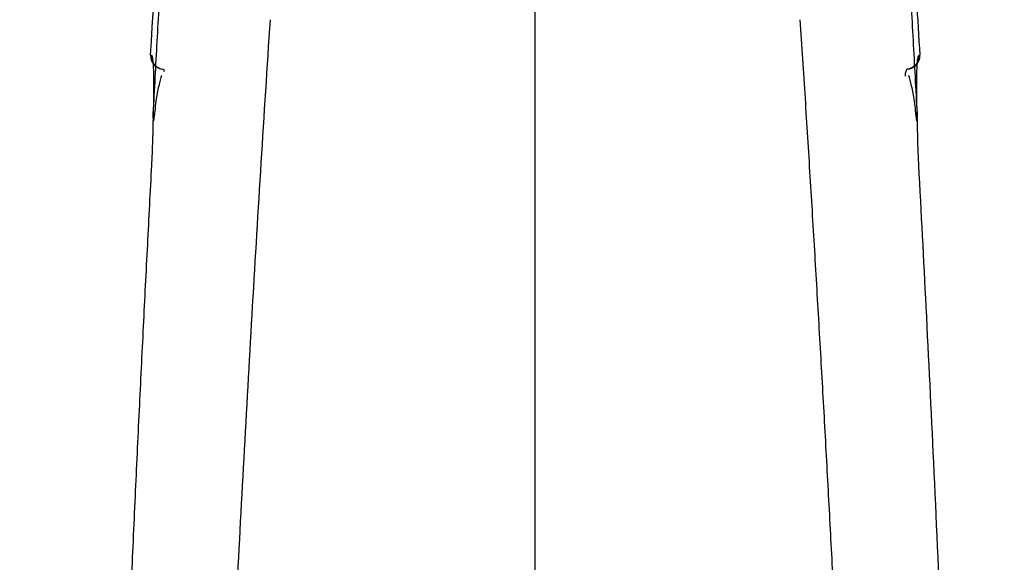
# Model space of a CAD drawing. Header units: millimetres. Extents: x 0 to 5588, y 0 to 4318.
# Tile 13 of 37: x 2479 to 2516, y 2383 to 2403. Entities that reach past the tile are written whole.
import ezdxf

# ---------------------------------------------------------------- set-up
doc = ezdxf.new("R2010")
doc.units = ezdxf.units.MM
doc.header["$LTSCALE"] = 20
doc.layers.add('DIMENSIONS', color=140, linetype='Continuous', lineweight=25)
doc.styles.add('SLDTEXTSTYLE0', font='TXT', dxfattribs={"width": 0.7})
doc.dimstyles.new('SLDDIMSTYLE1', dxfattribs={"dimtxt": 43.160156, "dimasz": 66.04, "dimexe": 0, "dimexo": 0.0625, "dimgap": 10.790039, "dimtad": 0, "dimtih": 1, "dimtoh": 1, "dimdec": 1, "dimrnd": 1e-09, "dimzin": 12, "dimdsep": 46, "dimtxsty": 'SLDTEXTSTYLE0', "dimsah": 1, "dimcen": 0.09, "dimadec": 0, "dimazin": 3, "dimtfac": 1, "dimtdec": 1, "dimtmove": 0, "dimatfit": 0, "dimfxl": 0, "dimfrac": 2, "dimtolj": 1, "dimtzin": 12, "dimarcsym": 0})
doc.dimstyles.new('SLDDIMSTYLE3', dxfattribs={"dimtxt": 43.160156, "dimasz": 66.04, "dimexe": 0, "dimexo": 0.0625, "dimgap": 10.790039, "dimtad": 0, "dimtih": 1, "dimtoh": 1, "dimdec": 1, "dimrnd": 1e-09, "dimzin": 4, "dimdsep": 46, "dimtxsty": 'SLDTEXTSTYLE0', "dimsah": 1, "dimcen": 0.09, "dimadec": 0, "dimazin": 1, "dimtfac": 1, "dimtdec": 1, "dimtmove": 0, "dimatfit": 0, "dimfxl": 0, "dimfrac": 2, "dimtolj": 1, "dimtzin": 12, "dimarcsym": 0})

# ---------------------------------------------------------------- blocks, each defined once
blk = doc.blocks.new('_D_2')
at = {"layer": 'DIMENSIONS'}
for p, q in [((2757.551, 2431.141), (2757.552, 2558.141)), ((2523.583, 2431.142), (2821.051, 2431.141)), ((2675.471, 2319.951), (2660.978, 2319.951)), ((2660.978, 2319.951), (2660.978, 2251.356)), ((2839.631, 2319.951), (2854.124, 2319.951)), ((2854.124, 2319.951), (2854.124, 2251.356)), ((2660.978, 2251.356), (2675.471, 2251.356)), ((2854.124, 2251.356), (2839.631, 2251.356)), ((2523.582, 2171.34), (2821.05, 2171.34)), ((2757.55, 2171.34), (2757.55, 2044.34))]:
    blk.add_line(p, q, dxfattribs=at)
for points in [[(2757.551, 2431.141), (2767.711, 2497.181), (2747.391, 2497.181)], [(2757.55, 2171.34), (2747.39, 2105.3), (2767.71, 2105.3)]]:
    blk.add_solid(points, dxfattribs=at)
at = {"layer": 'DIMENSIONS', "char_height": 42.3333, "attachment_point": 1, "style": 'SLDTEXTSTYLE0'}
for s, insert in [('259.8', (2675.471, 2384.184)), ('10.23', (2675.471, 2305.926))]:
    blk.add_mtext(s, dxfattribs=dict(at, insert=insert))
blk = doc.blocks.new('_D_4')
at = {"layer": 'DIMENSIONS'}
for p, q in [((2498.182, 2336.681), (2498.182, 2736.784)), ((2498.182, 2673.284), (2371.182, 2673.284)), ((2520.182, 2673.284), (2634.94, 2673.284)), ((2693.424, 2673.284), (2678.93, 2673.284)), ((2678.93, 2673.284), (2678.93, 2604.688)), ((2821.678, 2673.284), (2836.171, 2673.284)), ((2836.171, 2673.284), (2836.171, 2604.688)), ((2678.93, 2604.688), (2693.424, 2604.688)), ((2836.171, 2604.688), (2821.678, 2604.688))]:
    blk.add_line(p, q, dxfattribs=at)
for points in [[(2498.182, 2673.284), (2432.142, 2683.444), (2432.142, 2663.124)], [(2520.182, 2673.284), (2586.222, 2663.124), (2586.222, 2683.444)]]:
    blk.add_solid(points, dxfattribs=at)
at = {"layer": 'DIMENSIONS', "char_height": 42.3333, "attachment_point": 1, "style": 'SLDTEXTSTYLE0'}
for s, insert in [('22.0', (2693.424, 2737.517)), ('0.87', (2693.424, 2659.259))]:
    blk.add_mtext(s, dxfattribs=dict(at, insert=insert))

msp = doc.modelspace()

# ---------------------------------------------------------------- linework, layer by layer
for p, q in [((2483.67, 2401.766), (2483.696, 2401.764)), ((2512.668, 2401.764), (2512.693, 2401.766)), ((2484.161, 2401.236), (2484.188, 2401.144)), ((2512.175, 2401.144), (2512.202, 2401.236))]:
    msp.add_line(p, q)
for centre, major_axis, ratio, start_param, end_param in [((2484.17, 2401.736), (0.5, -0.031), 0.998628, 3.1446, 4.716396), ((2512.193, 2401.736), (0.5, 0.031), 0.998631, 4.708714, 6.280193)]:
    msp.add_ellipse(centre, major_axis=major_axis, ratio=ratio, start_param=start_param, end_param=end_param)
msp.add_open_spline([(2483.67, 2401.766), (2484.007, 2407.421), (2484.371, 2413.074), (2484.764, 2418.725)], degree=3)
for points, knots in [([(2511.598, 2418.725), (2511.698, 2417.281), (2511.894, 2414.414), (2512.175, 2410.143), (2512.442, 2405.934), (2512.61, 2403.148), (2512.693, 2401.766)], [0, 0, 0, 0, 0.255499, 0.507331, 0.755497, 1, 1, 1, 1]), ([(2483.764, 2399.389), (2483.813, 2400.298), (2483.911, 2402.115), (2484.063, 2404.834), (2484.218, 2407.545), (2484.377, 2410.246), (2484.54, 2412.939), (2484.705, 2415.622), (2484.819, 2417.408), (2484.875, 2418.299)], [0, 0, 0, 0, 0.144145, 0.28786, 0.431144, 0.573999, 0.716426, 0.858426, 1, 1, 1, 1]), ([(2511.487, 2418.302), (2511.543, 2417.421), (2511.654, 2415.655), (2511.818, 2412.994), (2511.98, 2410.312), (2512.14, 2407.61), (2512.296, 2404.888), (2512.45, 2402.145), (2512.55, 2400.309), (2512.6, 2399.388)], [0, 0, 0, 0, 0.139756, 0.280544, 0.422365, 0.56522, 0.709111, 0.854037, 1, 1, 1, 1]), ([(2488.19, 2199.38), (2488.125, 2200.378), (2487.996, 2202.373), (2487.81, 2205.367), (2487.629, 2208.359), (2487.453, 2211.351), (2487.284, 2214.342), (2487.12, 2217.332), (2486.962, 2220.322), (2486.809, 2223.31), (2486.663, 2226.298), (2486.522, 2229.284), (2486.386, 2232.27), (2486.257, 2235.254), (2486.133, 2238.238), (2485.842, 2245.604), (2485.448, 2257.376), (2485.074, 2273.573), (2484.87, 2289.708), (2484.837, 2304.403), (2484.927, 2317.683), (2485.102, 2329.686), (2485.373, 2341.816), (2485.672, 2351.781), (2485.949, 2359.537), (2486.165, 2365.037), (2486.399, 2370.523), (2486.652, 2375.992), (2486.923, 2381.446), (2487.212, 2386.884), (2487.519, 2392.305), (2487.843, 2397.71), (2488.074, 2401.306), (2488.19, 2403.102)], [0, 0, 0, 0, 0.014751, 0.029494, 0.044228, 0.058953, 0.07367, 0.088379, 0.103079, 0.11777, 0.132454, 0.147128, 0.161795, 0.176453, 0.191102, 0.205743, 0.284944, 0.36436, 0.443963, 0.522161, 0.580347, 0.639172, 0.698636, 0.758742, 0.785812, 0.812816, 0.839754, 0.866626, 0.893433, 0.920173, 0.946848, 0.973457, 1, 1, 1, 1]), ([(2508.173, 2403.102), (2508.237, 2402.116), (2508.365, 2400.143), (2508.549, 2397.183), (2508.728, 2394.224), (2508.902, 2391.266), (2509.07, 2388.309), (2509.232, 2385.352), (2509.389, 2382.396), (2509.54, 2379.441), (2509.686, 2376.487), (2509.826, 2373.534), (2509.96, 2370.582), (2510.089, 2367.631), (2510.212, 2364.681), (2510.329, 2361.732), (2510.441, 2358.784), (2510.548, 2355.837), (2510.648, 2352.891), (2510.743, 2349.947), (2510.931, 2343.781), (2511.169, 2334.409), (2511.388, 2321.846), (2511.504, 2309.333), (2511.521, 2294.367), (2511.36, 2276.984), (2511.026, 2261.843), (2510.711, 2251.425), (2510.516, 2245.669), (2510.299, 2239.905), (2510.061, 2234.134), (2509.801, 2228.356), (2509.519, 2222.572), (2509.216, 2216.782), (2508.891, 2210.986), (2508.546, 2205.184), (2508.297, 2201.316), (2508.173, 2199.38)], [0, 0, 0, 0, 0.014584, 0.029161, 0.043729, 0.058288, 0.07284, 0.087383, 0.101919, 0.116446, 0.130965, 0.145475, 0.159978, 0.174472, 0.188959, 0.203437, 0.217907, 0.232369, 0.246823, 0.261269, 0.275707, 0.337552, 0.399131, 0.460445, 0.521493, 0.619111, 0.715965, 0.744166, 0.772411, 0.800701, 0.829037, 0.857417, 0.885843, 0.914314, 0.94283, 0.971392, 1, 1, 1, 1]), ([(2483.696, 2401.764), (2483.692, 2401.706), (2483.699, 2401.642), (2483.74, 2401.517), (2483.774, 2401.455), (2483.865, 2401.352), (2483.921, 2401.311), (2484.04, 2401.254), (2484.102, 2401.24), (2484.161, 2401.236)], [0, 0, 0, 0, 0.25, 0.25, 0.5, 0.5, 0.75, 0.75, 1, 1, 1, 1]), ([(2483.696, 2401.764), (2483.698, 2401.763), (2483.704, 2401.762), (2483.711, 2401.753), (2483.72, 2401.737), (2483.729, 2401.71), (2483.743, 2401.646), (2483.758, 2401.526), (2483.771, 2401.332), (2483.779, 2401.121), (2483.784, 2400.839), (2483.785, 2400.501), (2483.781, 2400.123), (2483.775, 2399.823), (2483.769, 2399.579), (2483.765, 2399.453), (2483.764, 2399.389)], [0, 0, 0, 0, 0.0314069, 0.0634744, 0.0962407, 0.1431141, 0.1887031, 0.3208376, 0.4107198, 0.5016379, 0.5944824, 0.7236635, 0.8208184, 0.910356, 0.9547631, 1, 1, 1, 1]), ([(2512.668, 2401.764), (2512.675, 2401.634), (2512.63, 2401.502), (2512.458, 2401.306), (2512.332, 2401.244), (2512.202, 2401.236)], [0, 0, 0, 0, 0.5, 0.5, 1, 1, 1, 1]), ([(2512.6, 2399.388), (2512.598, 2399.447), (2512.595, 2399.565), (2512.59, 2399.736), (2512.587, 2399.902), (2512.584, 2400.062), (2512.581, 2400.217), (2512.579, 2400.39), (2512.578, 2400.578), (2512.579, 2400.772), (2512.581, 2400.951), (2512.585, 2401.165), (2512.595, 2401.392), (2512.61, 2401.575), (2512.628, 2401.688), (2512.646, 2401.751), (2512.66, 2401.76), (2512.667, 2401.764)], [0, 0, 0, 0, 0.041848, 0.083508, 0.125063, 0.166598, 0.208197, 0.249944, 0.311786, 0.374037, 0.435085, 0.495804, 0.616823, 0.737623, 0.82536, 0.912559, 1, 1, 1, 1]), ([(2512.152, 2400.969), (2512.154, 2401.014), (2512.158, 2401.121), (2512.169, 2401.135), (2512.175, 2401.144)], [0, 0, 0, 0, 0.4256046, 1, 1, 1, 1]), ([(2484.094, 2400.999), (2484.092, 2400.995), (2484.056, 2400.921), (2483.973, 2400.605), (2483.865, 2400.055), (2483.813, 2399.536), (2483.786, 2399.273)], [0, 0, 0, 0, 0.018806, 0.338569, 0.664859, 1, 1, 1, 1]), ([(2512.577, 2399.273), (2512.551, 2399.536), (2512.498, 2400.055), (2512.39, 2400.605), (2512.307, 2400.921), (2512.271, 2400.995), (2512.269, 2400.999)], [0, 0, 0, 0, 0.334996, 0.661178, 0.980832, 1, 1, 1, 1]), ([(2483.763, 2399.389), (2483.762, 2399.324), (2483.759, 2399.197), (2483.753, 2398.932), (2483.746, 2398.649), (2483.736, 2398.349), (2483.728, 2398.106), (2483.718, 2397.86), (2483.709, 2397.692), (2483.705, 2397.61)], [0, 0, 0, 0, 0.1187484, 0.2322562, 0.4710416, 0.6003197, 0.7313859, 0.8681365, 1, 1, 1, 1]), ([(2512.658, 2397.61), (2512.654, 2397.684), (2512.647, 2397.828), (2512.634, 2398.118), (2512.624, 2398.411), (2512.616, 2398.707), (2512.611, 2398.939), (2512.605, 2399.168), (2512.602, 2399.316), (2512.6, 2399.388)], [0, 0, 0, 0, 0.118532, 0.230904, 0.468769, 0.59865, 0.730345, 0.868153, 1, 1, 1, 1]), ([(2483.705, 2397.61), (2483.652, 2396.612), (2483.546, 2394.588), (2483.39, 2391.508), (2483.235, 2388.342), (2483.082, 2385.089), (2482.931, 2381.749), (2482.783, 2378.323), (2482.637, 2374.811), (2482.495, 2371.211), (2482.357, 2367.525), (2482.057, 2359.063), (2481.598, 2343.441), (2481.285, 2325.644), (2481.158, 2309.565), (2481.139, 2296.772), (2481.234, 2281.45), (2481.451, 2267.264), (2481.725, 2255.242), (2481.971, 2246.406), (2482.24, 2238.126), (2482.525, 2230.402), (2482.819, 2223.234), (2483.116, 2216.62), (2483.408, 2210.561), (2483.609, 2206.707), (2483.705, 2204.872)], [0, 0, 0, 0, 0.015577, 0.031598, 0.048065, 0.064976, 0.082333, 0.100135, 0.118382, 0.137076, 0.156215, 0.175799, 0.268865, 0.399335, 0.452508, 0.518785, 0.598164, 0.690643, 0.739339, 0.78517, 0.828137, 0.868238, 0.905475, 0.939847, 0.971355, 1, 1, 1, 1]), ([(2512.658, 2204.872), (2512.716, 2205.958), (2512.831, 2208.147), (2512.997, 2211.454), (2513.16, 2214.81), (2513.319, 2218.215), (2513.473, 2221.667), (2513.623, 2225.169), (2513.855, 2230.853), (2514.195, 2240.012), (2514.554, 2251.768), (2514.857, 2264.613), (2515.067, 2277.074), (2515.189, 2289.702), (2515.228, 2303.192), (2515.164, 2316.83), (2514.997, 2330.05), (2514.793, 2340.632), (2514.575, 2349.613), (2514.342, 2357.702), (2514.079, 2365.606), (2513.802, 2372.997), (2513.517, 2379.875), (2513.23, 2386.241), (2512.947, 2392.097), (2512.751, 2395.829), (2512.658, 2397.61)], [0, 0, 0, 0, 0.016956, 0.03416, 0.051611, 0.069309, 0.087255, 0.105448, 0.123888, 0.175836, 0.248105, 0.306861, 0.375643, 0.441867, 0.50315, 0.585309, 0.653815, 0.708669, 0.749872, 0.793532, 0.83455, 0.872925, 0.908657, 0.941747, 0.972194, 1, 1, 1, 1])]:
    msp.add_open_spline(points, degree=3, knots=knots)

# ---------------------------------------------------------------- dimensions: what is measured, and where the dimension line sits
at = {"layer": 'DIMENSIONS'}
dim = msp.add_linear_dim(base=(2520.182, 2673.284), p1=(2498.182, 2311.281), p2=(2520.182, 3391.238), dimstyle='SLDDIMSTYLE3', dxfattribs=at)
dim.commit()
dim.dimension.update_dxf_attribs({"geometry": '_D_4', "text_midpoint": (2757.551, 2673.284), "dimtype": 160})
dim = msp.add_linear_dim(base=(2757.551, 2431.141), p1=(2498.182, 2171.34), p2=(2498.183, 2431.142), angle=89.9998, dimstyle='SLDDIMSTYLE1', dxfattribs=at)
dim.commit()
dim.dimension.update_dxf_attribs({"geometry": '_D_2', "text_midpoint": (2757.551, 2319.951), "dimtype": 160})

doc.saveas('drawing.dxf')
